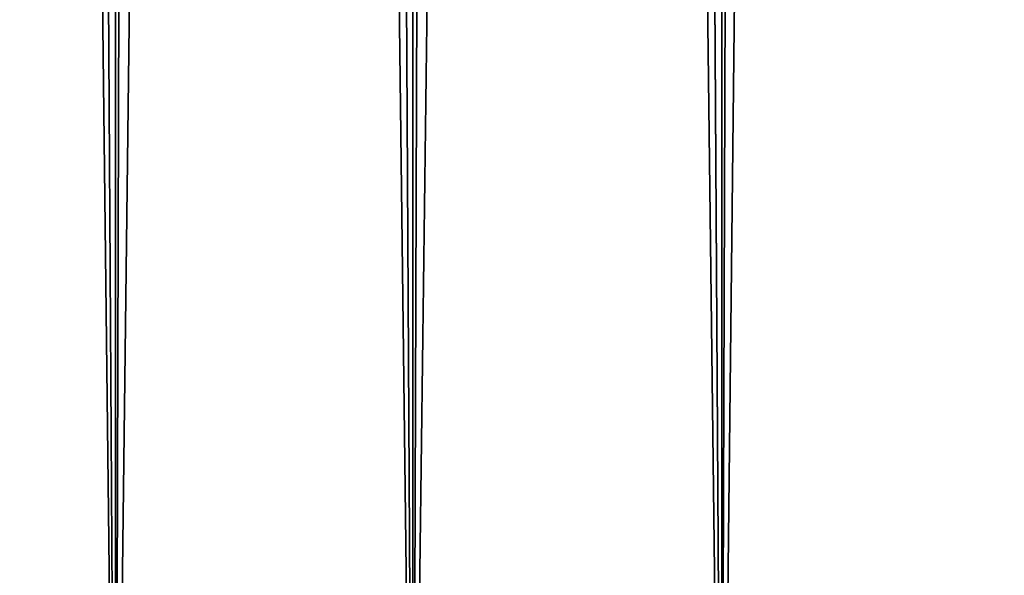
# Model space of a CAD drawing. Header units: millimetres. Extents: x -522 to 188, y -54 to 63.
# Tile 34 of 256: x -7.46 to -5.06, y -35.45 to -34.1. Entities that reach past the tile are written whole.
import ezdxf

# ---------------------------------------------------------------- set-up
doc = ezdxf.new("R2010")
doc.units = ezdxf.units.MM
doc.header["$LTSCALE"] = 65.185185
doc.layers.add('1', color=7, linetype='CONTINUOUS')
doc.layers.add('2', color=7, linetype='CONTINUOUS')

msp = doc.modelspace()

# ---------------------------------------------------------------- linework, layer by layer
at = {"layer": '1', "color": 7, "linetype": 'Continuous'}
for points in [[(-4.9497, 4.8467, -12.0208), (-4.9749, -36.8, -12.0104), (-5.2799, 4.4753, -11.8795), (-4.9497, 4.8467, -12.0208)], [(-4.9749, -36.8, -12.0104), (-5.7498, -36.8, -11.6593), (-5.2799, 4.4753, -11.8795), (-4.9749, -36.8, -12.0104)], [(-5.2799, 4.4753, -11.8795), (-5.7498, -36.8, -11.6593), (-5.6285, 4.131, -11.7184), (-5.2799, 4.4753, -11.8795)], [(-5.6285, 4.131, -11.7184), (-5.7498, -36.8, -11.6593), (-5.9899, 3.8173, -11.5378), (-5.6285, 4.131, -11.7184)], [(-5.7498, -36.8, -11.6593), (-6.5, -36.8, -11.2583), (-5.9899, 3.8173, -11.5378), (-5.7498, -36.8, -11.6593)], [(-5.9899, 3.8173, -11.5378), (-6.5, -36.8, -11.2583), (-6.3591, 3.5362, -11.3385), (-5.9899, 3.8173, -11.5378)], [(-6.3591, 3.5362, -11.3385), (-6.5, -36.8, -11.2583), (-6.7313, 3.2892, -11.1216), (-6.3591, 3.5362, -11.3385)], [(-6.5, -36.8, -11.2583), (-7.2224, -36.8, -10.8091), (-6.7313, 3.2892, -11.1216), (-6.5, -36.8, -11.2583)], [(-6.7313, 3.2892, -11.1216), (-7.2224, -36.8, -10.8091), (-7.1028, 3.0766, -10.888), (-6.7313, 3.2892, -11.1216)], [(-7.1028, 3.0766, -10.888), (-7.2224, -36.8, -10.8091), (-7.4707, 2.8983, -10.639), (-7.1028, 3.0766, -10.888)], [(-7.2224, -36.8, -10.8091), (-7.9139, -36.8, -10.3136), (-7.4707, 2.8983, -10.639), (-7.2224, -36.8, -10.8091)]]:
    msp.add_3dface(points, dxfattribs=at)
at = {"layer": '2', "color": 7, "linetype": 'Continuous'}
for points in [[(-7.2224, 23, 10.8091), (-7.9139, 23, 10.3136), (-7.2224, -36.8, 10.8091), (-7.2224, 23, 10.8091)], [(-7.2224, -36.8, 10.8091), (-7.9139, 23, 10.3136), (-7.9139, -36.8, 10.3136), (-7.2224, -36.8, 10.8091)], [(-6.5, 23, 11.2583), (-7.2224, 23, 10.8091), (-6.5, -36.8, 11.2583), (-6.5, 23, 11.2583)], [(-6.5, -36.8, 11.2583), (-7.2224, 23, 10.8091), (-7.2224, -36.8, 10.8091), (-6.5, -36.8, 11.2583)], [(-5.7498, 23, 11.6593), (-6.5, 23, 11.2583), (-5.7498, -36.8, 11.6593), (-5.7498, 23, 11.6593)], [(-5.7498, -36.8, 11.6593), (-6.5, 23, 11.2583), (-6.5, -36.8, 11.2583), (-5.7498, -36.8, 11.6593)], [(-4.9749, -36.8, 12.0104), (-5.7498, 23, 11.6593), (-5.7498, -36.8, 11.6593), (-4.9749, -36.8, 12.0104)], [(-4.9749, 23, 12.0104), (-5.7498, 23, 11.6593), (-4.9749, -36.8, 12.0104), (-4.9749, 23, 12.0104)]]:
    msp.add_3dface(points, dxfattribs=at)

doc.saveas('drawing.dxf')
